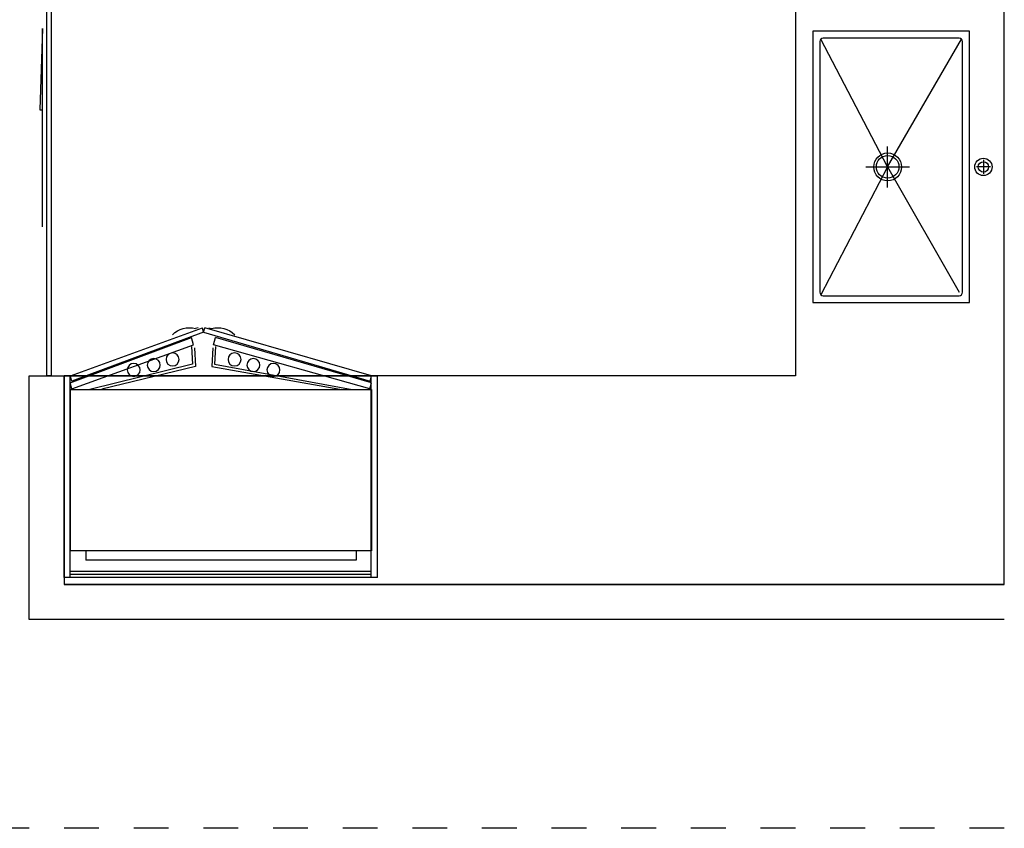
# Model space of a CAD drawing. Header units: millimetres. Extents: x 296296 to 297283, y 219875 to 220035.
# Tile 209 of 256: x 297115.02 to 297117.84, y 220011.83 to 220014.16. Entities that reach past the tile are written whole.
import ezdxf

# ---------------------------------------------------------------- set-up
doc = ezdxf.new("R2010")
doc.units = ezdxf.units.MM
doc.linetypes.add('185洋房-东边套-1F南入（报建版）-旧规$0$DASH', pattern=[0.35, 0.25, -0.1])
doc.linetypes.add('185洋房-东边套-1F南入（报建版）-旧规$0$洋房户型$0$_DASH', pattern=[0.6, 0.4, -0.2])

# ---------------------------------------------------------------- blocks, each defined once
blk = doc.blocks.new('185洋房-东边套-1F南入（报建版）-旧规$0$185洋房-边套（报建版）$0$洋房户型$0$$0$900-660双开门冰箱A')
at = {"color": 253, "linetype": 'ByBlock'}
blk.add_wipeout([(-1647770.3, 357301.7), (-1647752.5, 357301.7), (-1647752.5, 357881.7), (-1648652.5, 357881.7), (-1648652.5, 357301.7), (-1648634.5, 357301.7), (-1648255.6, 357163.9), (-1648248.7, 357163.9)], dxfattribs=at)
at = {"color": 253}
for p, q in [((-1647752.5, 357881.7), (-1648652.5, 357881.7)), ((-1648652.5, 357881.7), (-1648652.5, 357301.7)), ((-1648634.7, 357881.7), (-1648634.7, 357301.7)), ((-1647770.3, 357872.8), (-1648634.7, 357872.8)), ((-1647770.3, 357863.9), (-1648634.7, 357863.9)), ((-1647770.3, 357881.7), (-1647770.3, 357301.7)), ((-1647752.5, 357881.7), (-1647752.5, 357301.7)), ((-1647752.5, 357881.7), (-1647752.5, 357301.7)), ((-1647752.5, 357881.7), (-1647752.5, 357301.7)), ((-1647814.3, 357831.5), (-1648589.9, 357831.5)), ((-1648589.9, 357804.6), (-1648589.9, 357831.5)), ((-1647814.3, 357804.6), (-1647814.3, 357831.5)), ((-1647769.9, 357804.6), (-1648634.3, 357804.6)), ((-1648634.3, 357804.6), (-1648634.3, 357341.2)), ((-1648634.3, 357797.9), (-1648634.3, 357365.6)), ((-1647769.9, 357341.2), (-1647769.9, 357804.6)), ((-1648630, 357339.6), (-1648634.7, 357321.8)), ((-1648634.3, 357341.2), (-1647769.9, 357341.2)), ((-1648630, 357339.6), (-1648280.6, 357212.9)), ((-1648284, 357268.2), (-1648578.6, 357341.2)), ((-1648275.5, 357275.1), (-1648543.8, 357340.3)), ((-1648228.7, 357275.1), (-1647860.5, 357340.3)), ((-1647774.2, 357339.6), (-1648223.6, 357212.9)), ((-1648220.3, 357268.2), (-1647825.6, 357341.2)), ((-1647774.2, 357339.6), (-1647769.5, 357321.8)), ((-1648652.5, 357301.7), (-1647752.5, 357301.7)), ((-1648634.7, 357321.8), (-1648286.4, 357191.5)), ((-1648634.6, 357301.7), (-1648255.6, 357163.9)), ((-1648630.5, 357316.9), (-1648634.5, 357301.7)), ((-1648252.1, 357176.7), (-1648630.5, 357316.9)), ((-1648252.1, 357176.7), (-1647773.8, 357316.9)), ((-1647769.6, 357301.7), (-1648248.7, 357163.9)), ((-1647769.5, 357321.8), (-1648217.8, 357191.5)), ((-1647773.8, 357316.9), (-1647769.7, 357301.7)), ((-1648278.3, 357221.5), (-1648275.5, 357275.1)), ((-1648225.9, 357221.5), (-1648228.7, 357275.1)), ((-1648286.6, 357217.4), (-1648284, 357268.2)), ((-1648217.6, 357217.4), (-1648220.3, 357268.2)), ((-1648280.6, 357212.9), (-1648286.4, 357191.5)), ((-1648223.6, 357212.9), (-1648217.8, 357191.5)), ((-1648267.3, 357163.9), (-1648275.3, 357166)), ((-1648252.1, 357176.7), (-1648255.6, 357163.9)), ((-1648252.1, 357176.7), (-1648248.7, 357163.9)), ((-1648237, 357163.9), (-1648228.9, 357166))]:
    blk.add_line(p, q, dxfattribs=at)
for centre in [(-1648452.8, 357285), (-1648051.4, 357285), (-1648395.1, 357271), (-1648341, 357254.8), (-1648163.2, 357254.8), (-1648109.1, 357271)]:
    blk.add_circle(centre, 18.7, dxfattribs=at)
for centre, start, end in [((-1648292.8, 357233.5), 225.4644, 284.5356), ((-1648211.5, 357233.5), 255.4644, 314.5356)]:
    blk.add_arc(centre, 69.7, start, end, dxfattribs=at)
blk = doc.blocks.new('185洋房-东边套-1F南入（报建版）-旧规$0$185洋房-边套（报建版）$0$洋房户型$0$A$C5687057F')
at = {"color": 253}
for p, q in [((415, 570), (455, 570)), ((435, 590), (435, 550)), ((435, 295), (67.9, 507.1)), ((435, 295), (795, 500)), ((435, 232.4), (435, 357.6)), ((435, 295), (67.9, 102.9)), ((494, 295), (376, 295)), ((435, 295), (802.1, 102.9))]:
    blk.add_line(p, q, dxfattribs=at)
blk.add_lwpolyline([(45, 80), (825, 80), (825, 530), (45, 530)], close=True, dxfattribs=at)
blk.add_lwpolyline([(75, 100), (795, 100, 0.414214), (805, 110), (805, 500, 0.414214), (795, 510), (75, 510, 0.414214), (65, 500), (65, 110, 0.414214)], format="xyb", close=True, dxfattribs=at)
for centre, radius in [((435, 570), 25), ((435, 570), 15), ((435, 295), 40), ((435, 295), 32.5)]:
    blk.add_circle(centre, radius, dxfattribs=at)
blk = doc.blocks.new('185洋房-东边套-1F南入（报建版）-旧规$0$185洋房-边套（报建版）$0$洋房户型$0$$DORLIB2D$00000131')
at = {"color": 253, "lineweight": -2}
for p, q in [((0.15, 0.125), (0.23195, 0.19726)), ((0.23195, 0.19726), (0.23195, 0.125)), ((-0.5, 0.125), (-0.5, 0)), ((0.01924, 0.125), (-0.5, 0.125)), ((0.01924, 0), (0.01924, 0.125)), ((0.35, 0.125), (0.15, 0.125)), ((-0.5, 0), (0.01924, 0)), ((-0.02399, 0), (0.5, 0)), ((-0.02399, -0.125), (-0.02399, 0)), ((0.5, 0), (0.5, -0.125)), ((-0.35, -0.125), (-0.15, -0.125)), ((-0.23195, -0.19726), (-0.23195, -0.125)), ((-0.15, -0.125), (-0.23195, -0.19726)), ((0.5, -0.125), (-0.02399, -0.125))]:
    blk.add_line(p, q, dxfattribs=at)
blk = doc.blocks.new('185洋房-东边套-1F南入（报建版）-旧规')
at = {"color": 253, "linetype": '185洋房-东边套-1F南入（报建版）-旧规$0$DASH'}
for p, q in [((7200, 7800), (7200, 9800)), ((7000, 7700), (7200, 7700)), ((7200, 7700), (7200, 7700))]:
    blk.add_line(p, q, dxfattribs=at)
at = {"color": 253, "linetype": 'Continuous'}
for p, q in [((10000, 7700), (10000, 8400)), ((7200, 7800), (9900, 7800)), ((7200, 7700), (10000, 7700))]:
    blk.add_line(p, q, dxfattribs=at)
at = {"color": 253, "linetype": '185洋房-东边套-1F南入（报建版）-旧规$0$洋房户型$0$_DASH', "ltscale": 0.5}
blk.add_lwpolyline([(7000, 7700), (7000, 7100), (12700, 7100)], dxfattribs=at)
at = {"color": 253, "xscale": 2850, "yscale": 100, "zscale": 100, "rotation": 90}
blk.add_blockref('185洋房-东边套-1F南入（报建版）-旧规$0$185洋房-边套（报建版）$0$洋房户型$0$$DORLIB2D$00000131', (9950, 9825), dxfattribs=at)
at = {"color": 253, "extrusion": (0, 0, -1), "zscale": -0.9999999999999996, "rotation": 269.999998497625}
blk.add_blockref('185洋房-东边套-1F南入（报建版）-旧规$0$185洋房-边套（报建版）$0$洋房户型$0$A$C5687057F', (-7830, 9435), dxfattribs=at)
at = {"color": 253, "extrusion": (0, 0, -1), "xscale": -1, "zscale": -1, "rotation": 180.0000648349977}
blk.add_blockref('185洋房-东边套-1F南入（报建版）-旧规$0$185洋房-边套（报建版）$0$洋房户型$0$$0$900-660双开门冰箱A', (1638752.1, 365703.6), dxfattribs=at)
at = {"color": 253, "linetype": 'Continuous'}
for p, q in [((10000, 8400), (9900, 8400)), ((9900, 8400), (9900, 7800))]:
    blk.add_line(p, q, dxfattribs=at)
at = {"color": 253}
blk.add_lwpolyline([(9900, 8400), (9900, 7800), (7200, 7800), (7200, 11850), (7800, 11850), (7800, 8400)], close=True, dxfattribs=at)

msp = doc.modelspace()

# ---------------------------------------------------------------- block references
at = {"xscale": -0.001, "yscale": 0.001, "zscale": 0.001}
msp.add_blockref('185洋房-东边套-1F南入（报建版）-旧规', (297125.0433, 220004.7336), dxfattribs=at)

doc.saveas('drawing.dxf')
